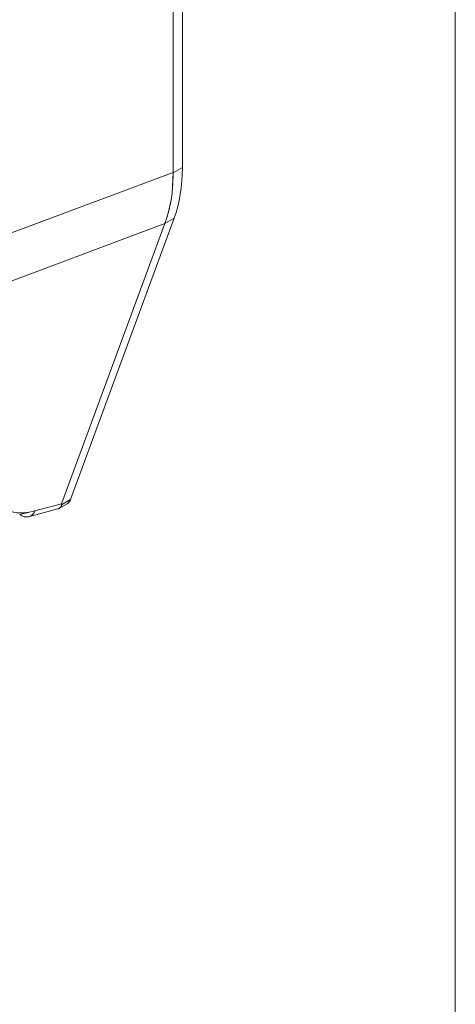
# Model space of a CAD drawing. Header units: inches. Extents: x 16 to 463, y 31 to 294.
# Tile 108 of 110: x 448.33 to 449.38, y 236.49 to 238.87. Entities that reach past the tile are written whole.
import ezdxf

# ---------------------------------------------------------------- set-up
doc = ezdxf.new("R2010")
doc.units = ezdxf.units.IN
doc.header["$LTSCALE"] = 28.571429
doc.header["$MEASUREMENT"] = 0
doc.layers.add('Visible (ANSI)', color=7, linetype='Continuous', lineweight=5)
doc.layers.add('Visible Narrow (ANSI)', color=7, linetype='Continuous', lineweight=5)

msp = doc.modelspace()

# ---------------------------------------------------------------- linework, layer by layer
at = {"layer": 'Visible (ANSI)'}
for p, q in [((448.7239, 239.1347), (448.7232, 238.5084)), ((448.7006, 238.4962), (448.7013, 239.1172)), ((448.7013, 239.1172), (448.7006, 238.4962)), ((448.7232, 238.5084), (448.7006, 238.4954)), ((448.7006, 238.4954), (448.7232, 238.5084)), ((448.3041, 238.3481), (448.7006, 238.4962)), ((448.7006, 238.4962), (448.3041, 238.3481)), ((448.7006, 238.4962), (448.7006, 238.4954)), ((448.7035, 238.3867), (448.4531, 237.7073)), ((448.6809, 238.3737), (448.7035, 238.3867)), ((448.7035, 238.3867), (448.6809, 238.3737)), ((448.2968, 238.2297), (448.6807, 238.3731)), ((448.6807, 238.3731), (448.2968, 238.2297)), ((448.4315, 237.6968), (448.6807, 238.3731)), ((448.6807, 238.3731), (448.4315, 237.6968)), ((448.6809, 238.3737), (448.6807, 238.3731)), ((448.6389, 238.3575), (448.6389, 238.3575)), ((448.5423, 238.3214), (448.5423, 238.3214)), ((448.4315, 237.6968), (448.3672, 237.6797)), ((448.3672, 237.6797), (448.4315, 237.6968)), ((448.4261, 237.686), (448.4447, 237.6967)), ((448.4531, 237.7073), (448.4311, 237.6946)), ((448.4311, 237.6946), (448.4531, 237.7073)), ((448.3503, 237.6761), (448.3302, 237.6707)), ((448.3516, 237.6656), (448.4223, 237.6844))]:
    msp.add_line(p, q, dxfattribs=at)
for centre, major_axis, ratio, start_param, end_param in [((448.3747, 238.7096), (0.2459, -0.427), 0.578093, 0.449351, 0.786091), ((448.3317, 238.6829), (-0.2728, 0.4092), 0.607112, 3.551699, 3.889127), ((448.3372, 237.7199), (0.0145, -0.0543), 0.593815, 5.66326, 6.875892)]:
    msp.add_ellipse(centre, major_axis=major_axis, ratio=ratio, start_param=start_param, end_param=end_param, dxfattribs=at)
for points, knots in [([(448.7006, 238.4954), (448.7007, 238.4804), (448.7001, 238.4658), (448.6987, 238.4517), (448.6972, 238.4376), (448.695, 238.424), (448.6921, 238.411), (448.6891, 238.398), (448.6854, 238.3855), (448.6809, 238.3737)], [0, 0, 0, 0, 0.333333, 0.333333, 0.333333, 0.666667, 0.666667, 0.666667, 1, 1, 1, 1]), ([(448.7006, 238.4962), (448.7006, 238.4961), (448.7006, 238.496), (448.7006, 238.4959), (448.7006, 238.4958), (448.7006, 238.4958), (448.7006, 238.4957), (448.7006, 238.4956), (448.7006, 238.4955), (448.7006, 238.4954)], [0, 0, 0, 0, 0.333333, 0.333333, 0.333333, 0.666667, 0.666667, 0.666667, 1, 1, 1, 1]), ([(448.6809, 238.3737), (448.6809, 238.3736), (448.6808, 238.3735), (448.6808, 238.3735), (448.6808, 238.3734), (448.6808, 238.3733), (448.6807, 238.3733), (448.6807, 238.3732), (448.6807, 238.3731), (448.6807, 238.3731)], [0, 0, 0, 0, 0.333333, 0.333333, 0.333333, 0.666667, 0.666667, 0.666667, 1, 1, 1, 1]), ([(448.3672, 237.6797), (448.3574, 237.6771), (448.3484, 237.6755), (448.3401, 237.6749), (448.3319, 237.6743), (448.3244, 237.6746), (448.3178, 237.6759), (448.3113, 237.6773), (448.3056, 237.6795), (448.301, 237.6827), (448.2963, 237.6859), (448.2927, 237.69), (448.2902, 237.695), (448.2877, 237.7), (448.2863, 237.7058), (448.2861, 237.7125)], [0, 0, 0, 0, 0.2, 0.2, 0.2, 0.4, 0.4, 0.4, 0.6, 0.6, 0.6, 0.8, 0.8, 0.8, 1, 1, 1, 1]), ([(448.4315, 237.6968), (448.4314, 237.6965), (448.4313, 237.6962), (448.4313, 237.696), (448.4312, 237.6957), (448.4311, 237.6955), (448.4311, 237.6952), (448.4311, 237.695), (448.4311, 237.6948), (448.4311, 237.6946)], [0, 0, 0, 0, 0.333333, 0.333333, 0.333333, 0.666667, 0.666667, 0.666667, 1, 1, 1, 1]), ([(448.4315, 237.6968), (448.4314, 237.6965), (448.4313, 237.6962), (448.4313, 237.696), (448.4312, 237.6957), (448.4311, 237.6955), (448.4311, 237.6952), (448.4311, 237.695), (448.4311, 237.6948), (448.4311, 237.6946)], [0.0001829, 0.0001829, 0.0001829, 0.0001829, 0.3333333, 0.3333333, 0.3333333, 0.6666667, 0.6666667, 0.6666667, 1, 1, 1, 1]), ([(448.4531, 237.7073), (448.4523, 237.7051), (448.4513, 237.7032), (448.4501, 237.7016), (448.449, 237.7001), (448.4478, 237.6988), (448.4464, 237.6978), (448.4459, 237.6974), (448.4453, 237.697), (448.4447, 237.6967)], [0, 0, 0, 0, 0.1629274, 0.1629274, 0.1629274, 0.3097424, 0.3097424, 0.3097424, 0.3650435, 0.3650435, 0.3650435, 0.3650435]), ([(448.4223, 237.6844), (448.4228, 237.6846), (448.4232, 237.6847), (448.4237, 237.6848), (448.4242, 237.685), (448.4247, 237.6852), (448.4252, 237.6855), (448.4261, 237.6859), (448.4268, 237.6864), (448.4275, 237.6869), (448.4284, 237.6876), (448.4292, 237.6884), (448.4298, 237.6893), (448.4299, 237.6896), (448.4301, 237.6898), (448.4302, 237.6901), (448.4309, 237.6915), (448.4312, 237.693), (448.4311, 237.6946)], [0.5118849, 0.5118849, 0.5118849, 0.5118849, 0.5513401, 0.5513401, 0.5513401, 0.6, 0.6, 0.6, 0.6861735, 0.6861735, 0.6861735, 0.8, 0.8, 0.8, 0.8324468, 0.8324468, 0.8324468, 1, 1, 1, 1]), ([(448.4311, 237.6946), (448.4312, 237.6927), (448.4307, 237.6909), (448.4297, 237.6893), (448.4287, 237.6877), (448.4272, 237.6864), (448.4252, 237.6855), (448.4243, 237.6851), (448.4233, 237.6847), (448.4223, 237.6844)], [0, 0, 0, 0, 0.2, 0.2, 0.2, 0.4, 0.4, 0.4, 0.4877083, 0.4877083, 0.4877083, 0.4877083])]:
    msp.add_open_spline(points, degree=3, knots=knots, dxfattribs=at)
msp.add_open_spline([(448.4311, 237.6948), (448.4311, 237.6948), (448.4311, 237.6948), (448.4311, 237.6948)], degree=3, dxfattribs=at)
at = {"layer": 'Visible Narrow (ANSI)'}
msp.add_line((449.3824, 214.9499), (449.3824, 261.6304), dxfattribs=at)

doc.saveas('drawing.dxf')
